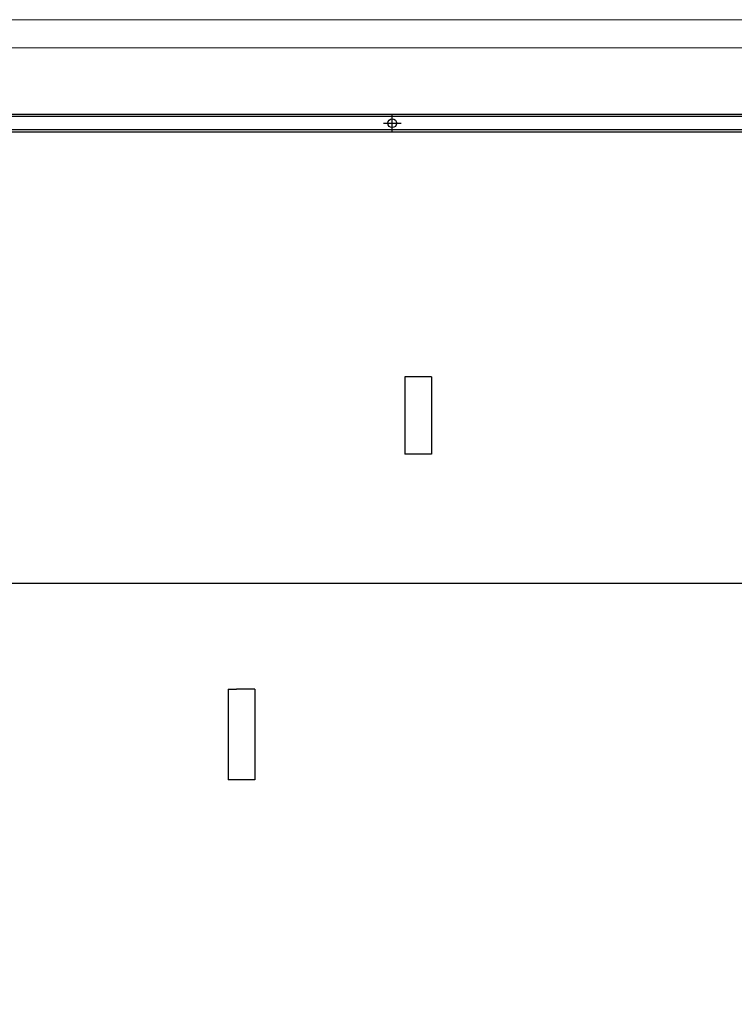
# Model space of a CAD drawing. Header units: millimetres. Extents: x 17147 to 49062, y -18116 to -4632.
# Tile 67 of 176: x 32858 to 33876, y -11219 to -9816. Entities that reach past the tile are written whole.
import ezdxf

# ---------------------------------------------------------------- set-up
doc = ezdxf.new("R2010")
doc.units = ezdxf.units.MM
doc.layers.add('A_SCIANA_ISTN', color=253, linetype='Continuous', lineweight=25)
doc.layers.add('r-ramka', color=7, linetype='Continuous', lineweight=0, true_color=0x727169)

msp = doc.modelspace()

# ---------------------------------------------------------------- linework, layer by layer
for p, q in [((33388.5, -9975.8), (33388.5, -9950.8)), ((33376, -9963.3), (33401, -9963.3))]:
    msp.add_line(p, q)
msp.add_circle((33388.5, -9963.3), 6.25)
at = {"layer": 'A_SCIANA_ISTN'}
for p, q in [((35233.5, -9950.8), (32456.4, -9950.8)), ((35233.5, -9953.8), (32456.4, -9953.8)), ((35233.5, -9972.8), (32456.4, -9972.8)), ((35233.5, -9975.8), (32456.4, -9975.8)), ((33444.5, -10324.8), (33406.5, -10324.8)), ((33406.5, -10324.8), (33406.5, -10434.8)), ((33444.5, -10324.8), (33444.5, -10434.8)), ((33444.5, -10434.8), (33406.5, -10434.8)), ((33154.5, -10769.8), (33166.5, -10769.8)), ((33154.5, -10769.8), (33154.5, -10898.8)), ((33192.5, -10769.8), (33166.5, -10769.8)), ((33192.5, -10769.8), (33192.5, -10898.8)), ((33192.5, -10898.8), (33154.5, -10898.8))]:
    msp.add_line(p, q, dxfattribs=at)
msp.add_lwpolyline([(34217.5, -10619.3), (34217.5, -10619.3), (32456.4, -10619.3)], dxfattribs=at)
at = {"layer": 'r-ramka'}
for points in [[(37015.1, -9815.7), (37015.1, -13815.7), (31413.9, -13815.7), (31413.9, -9815.7)], [(36975.1, -9855.7), (36975.1, -13775.7), (31453.9, -13775.7), (31453.9, -9855.7)]]:
    msp.add_lwpolyline(points, close=True, dxfattribs=at)

doc.saveas('drawing.dxf')
